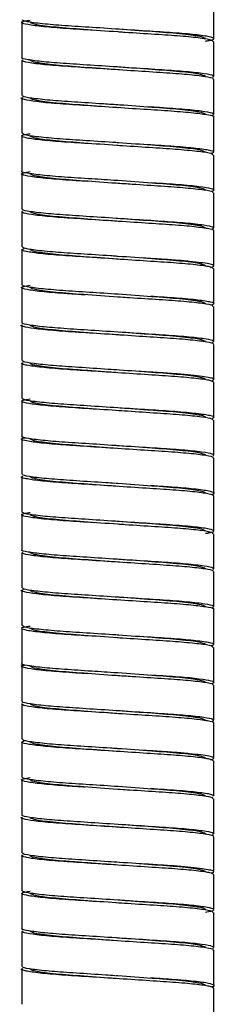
# Paper-space layout '_Derecha' of a CAD drawing. Header units: millimetres. Extents: x -170 to 190, y 0 to 1326.
# Tile 3 of 6: x -7 to 7, y 812 to 883. Entities that reach past the tile are written whole.
import ezdxf

# ---------------------------------------------------------------- set-up
doc = ezdxf.new("R2010")
doc.units = ezdxf.units.MM

psp = doc.layouts.new('_Derecha')

# ---------------------------------------------------------------- linework, layer by layer
at = {"color": 7, "linetype": 'Continuous', "lineweight": 25}
for p, q in [((6.85, 881.15), (6.85, 883.65)), ((-6.85, 882.3), (-6.85, 879.8)), ((6.85, 878.45), (6.85, 880.95)), ((-6.85, 879.6), (-6.85, 877.1)), ((6.85, 875.75), (6.85, 878.25)), ((-6.85, 876.9), (-6.85, 874.4)), ((6.85, 873.05), (6.85, 875.55)), ((-6.85, 874.2), (-6.85, 871.7)), ((6.85, 870.35), (6.85, 872.85)), ((-6.85, 871.5), (-6.85, 869)), ((6.85, 867.65), (6.85, 870.15)), ((-6.85, 868.8), (-6.85, 866.3)), ((6.85, 864.95), (6.85, 867.45)), ((-6.85, 866.1), (-6.85, 863.6)), ((6.85, 862.25), (6.85, 864.75)), ((-6.85, 863.4), (-6.85, 860.9)), ((6.85, 859.55), (6.85, 862.05)), ((-6.85, 860.7), (-6.85, 858.2)), ((6.85, 856.85), (6.85, 859.35)), ((-6.85, 858), (-6.85, 855.5)), ((6.85, 854.15), (6.85, 856.65)), ((-6.85, 855.3), (-6.85, 852.8)), ((6.85, 851.45), (6.85, 853.95)), ((-6.85, 852.6), (-6.85, 850.1)), ((6.85, 848.75), (6.85, 851.25)), ((-6.85, 849.9), (-6.85, 847.4)), ((6.85, 846.05), (6.85, 848.55)), ((-6.85, 847.2), (-6.85, 844.7)), ((6.85, 843.35), (6.85, 845.85)), ((-6.85, 844.5), (-6.85, 842)), ((6.85, 840.65), (6.85, 843.15)), ((-6.85, 841.8), (-6.85, 839.3)), ((6.85, 837.95), (6.85, 840.45)), ((-6.85, 839.1), (-6.85, 836.6)), ((6.85, 835.25), (6.85, 837.75)), ((-6.85, 836.4), (-6.85, 833.9)), ((6.85, 832.55), (6.85, 835.05)), ((-6.85, 833.7), (-6.85, 831.2)), ((6.85, 829.85), (6.85, 832.35)), ((-6.85, 831), (-6.85, 828.5)), ((6.85, 827.15), (6.85, 829.65)), ((-6.85, 828.3), (-6.85, 825.8)), ((6.85, 824.45), (6.85, 826.95)), ((-6.85, 825.6), (-6.85, 823.1)), ((6.85, 821.75), (6.85, 824.25)), ((-6.85, 822.9), (-6.85, 820.4)), ((6.85, 819.05), (6.85, 821.55)), ((-6.85, 820.2), (-6.85, 817.7)), ((6.85, 816.35), (6.85, 818.85)), ((-6.85, 817.5), (-6.85, 815)), ((6.85, 813.65), (6.85, 816.15)), ((-6.85, 814.8), (-6.85, 812.3)), ((6.85, 810.95), (6.85, 813.45))]:
    psp.add_line(p, q, dxfattribs=at)
for points, knots in [([(-1.694, 881.736), (-2.37, 881.779), (-3.733, 881.866), (-5.38, 881.999), (-6.511, 882.147), (-6.931, 882.282), (-6.834, 882.381), (-6.381, 882.448), (-6.25, 882.467)], [0, 0, 0, 0, 0.182643, 0.367788, 0.557939, 0.743328, 0.925773, 1, 1, 1, 1]), ([(6.25, 880.981), (6.343, 880.993), (6.785, 881.053), (6.933, 881.15), (6.626, 881.281), (5.594, 881.428), (4.009, 881.567), (2.025, 881.691), (-0.172, 881.836), (-2.348, 881.98), (-4.286, 882.103), (-5.783, 882.245), (-6.713, 882.384), (-6.779, 882.464), (-6.809, 882.5)], [0, 0, 0, 0, 0.023664, 0.112593, 0.201522, 0.293456, 0.383683, 0.471559, 0.563109, 0.65429, 0.74194, 0.832731, 0.924503, 1, 1, 1, 1]), ([(0.073, 881.62), (0.049, 881.622), (-0.78, 881.681), (-2.465, 881.802), (-4.523, 881.953), (-5.97, 882.137), (-6.158, 882.246), (-6.25, 882.3)], [0, 0, 0, 0, 0.007566, 0.258157, 0.500908, 0.753702, 1, 1, 1, 1]), ([(6.25, 881.15), (6.158, 881.204), (5.97, 881.313), (4.523, 881.497), (2.466, 881.648), (0.799, 881.767), (-0.011, 881.826), (-0.016, 881.826)], [0, 0, 0, 0, 0.247763, 0.502059, 0.746254, 0.998336, 1, 1, 1, 1]), ([(6.781, 880.95), (6.778, 880.979), (6.769, 881.051), (5.963, 881.183), (4.551, 881.327), (2.669, 881.449), (1.104, 881.552), (0.238, 881.609), (0.099, 881.619)], [0, 0, 0, 0, 0.140002, 0.347921, 0.555283, 0.754508, 0.960629, 1, 1, 1, 1]), ([(6.819, 878.412), (6.822, 878.453), (6.829, 878.538), (5.97, 878.682), (4.55, 878.827), (2.667, 878.95), (0.516, 879.091), (-1.697, 879.238), (-3.722, 879.365), (-5.395, 879.499), (-6.462, 879.647), (-6.926, 879.744), (-6.821, 879.794), (-6.808, 879.8)], [0, 0, 0, 0, 0.09616, 0.196343, 0.296258, 0.392252, 0.491569, 0.592092, 0.688829, 0.786893, 0.887607, 0.985799, 1, 1, 1, 1]), ([(6.772, 878.25), (6.792, 878.266), (6.865, 878.325), (6.274, 878.437), (5.051, 878.584), (3.282, 878.712), (1.196, 878.846), (-1.027, 878.993), (-3.132, 879.129), (-4.928, 879.255), (-6.215, 879.402), (-6.894, 879.535), (-6.8, 879.612), (-6.759, 879.646)], [0, 0, 0, 0, 0.036264, 0.134933, 0.234935, 0.33125, 0.428639, 0.528793, 0.626568, 0.72257, 0.822458, 0.921411, 1, 1, 1, 1]), ([(0.126, 878.916), (0.084, 878.919), (-0.762, 878.98), (-2.465, 879.102), (-4.523, 879.253), (-5.97, 879.437), (-6.158, 879.546), (-6.25, 879.6)], [0, 0, 0, 0, 0.012986, 0.262208, 0.503634, 0.755047, 1, 1, 1, 1]), ([(6.25, 878.45), (6.157, 878.504), (5.97, 878.613), (4.525, 878.797), (2.478, 878.947), (0.875, 879.062), (0.073, 879.12)], [0, 0, 0, 0, 0.250082, 0.50676, 0.753241, 1, 1, 1, 1]), ([(6.827, 875.55), (6.835, 875.553), (6.945, 875.6), (6.515, 875.692), (5.504, 875.839), (3.864, 875.976), (1.862, 876.101), (-0.344, 876.248), (-2.51, 876.39), (-4.414, 876.513), (-5.899, 876.656), (-6.718, 876.803), (-6.987, 876.891), (-6.782, 876.943), (-6.754, 876.95)], [0, 0, 0, 0, 0.006979, 0.103959, 0.203823, 0.301444, 0.397085, 0.496645, 0.595407, 0.690556, 0.789402, 0.888915, 0.984474, 1, 1, 1, 1]), ([(0.156, 876.415), (-0.24, 876.441), (-1.362, 876.515), (-3.132, 876.629), (-4.93, 876.755), (-6.203, 876.902), (-6.843, 877.019), (-6.786, 877.081), (-6.768, 877.1)], [0, 0, 0, 0, 0.108809, 0.308438, 0.504447, 0.708389, 0.910425, 1, 1, 1, 1]), ([(0.045, 876.222), (0.03, 876.223), (-0.79, 876.282), (-2.466, 876.402), (-4.523, 876.553), (-5.97, 876.737), (-6.158, 876.846), (-6.25, 876.9)], [0, 0, 0, 0, 0.004684, 0.2560027, 0.4994591, 0.7529867, 1, 1, 1, 1]), ([(6.25, 875.75), (6.157, 875.804), (5.97, 875.913), (4.525, 876.097), (2.494, 876.246), (0.909, 876.36), (0.126, 876.416)], [0, 0, 0, 0, 0.2514844, 0.5096011, 0.7574644, 1, 1, 1, 1]), ([(6.724, 875.672), (6.796, 875.713), (6.943, 875.797), (6.296, 875.937), (5.039, 876.084), (3.579, 876.191), (2.525, 876.259), (2.157, 876.283)], [0, 0, 0, 0, 0.216057, 0.439301, 0.665558, 0.883473, 1, 1, 1, 1]), ([(-1.857, 873.647), (-2.526, 873.689), (-3.876, 873.775), (-5.487, 873.91), (-6.571, 874.058), (-6.934, 874.191), (-6.811, 874.289), (-6.362, 874.352), (-6.25, 874.368)], [0, 0, 0, 0, 0.184467, 0.372752, 0.565365, 0.752414, 0.937884, 1, 1, 1, 1]), ([(0.068, 873.721), (-0.069, 873.73), (-0.934, 873.786), (-2.511, 873.891), (-4.419, 874.013), (-5.875, 874.156), (-6.742, 874.292), (-6.778, 874.368), (-6.793, 874.4)], [0, 0, 0, 0, 0.038385, 0.241864, 0.437898, 0.641551, 0.846576, 1, 1, 1, 1]), ([(-0.045, 873.528), (-0.857, 873.586), (-2.469, 873.702), (-4.525, 873.853), (-5.97, 874.037), (-6.157, 874.146), (-6.25, 874.2)], [0, 0, 0, 0, 0.248967, 0.494726, 0.750651, 1, 1, 1, 1]), ([(6.793, 872.85), (6.778, 872.882), (6.742, 872.958), (5.875, 873.094), (4.419, 873.237), (2.511, 873.359), (0.934, 873.464), (0.069, 873.52), (-0.068, 873.529)], [0, 0, 0, 0, 0.153424, 0.358449, 0.562102, 0.758136, 0.961615, 1, 1, 1, 1]), ([(6.25, 873.05), (6.157, 873.104), (5.97, 873.213), (4.525, 873.397), (2.469, 873.548), (0.857, 873.664), (0.045, 873.722)], [0, 0, 0, 0, 0.249349, 0.505274, 0.751033, 1, 1, 1, 1]), ([(6.733, 873.006), (6.783, 873.024), (6.956, 873.085), (6.537, 873.192), (5.496, 873.34), (3.874, 873.475), (2.525, 873.561), (1.857, 873.603)], [0, 0, 0, 0, 0.090932, 0.316926, 0.54964, 0.777127, 1, 1, 1, 1]), ([(-0.068, 871.029), (-0.672, 871.069), (-1.991, 871.157), (-3.864, 871.274), (-5.504, 871.411), (-6.515, 871.558), (-6.945, 871.65), (-6.835, 871.697), (-6.827, 871.7)], [0, 0, 0, 0, 0.169304, 0.369384, 0.573605, 0.78252, 0.985401, 1, 1, 1, 1]), ([(-2.157, 870.967), (-2.525, 870.991), (-3.58, 871.059), (-5.036, 871.166), (-6.309, 871.313), (-6.895, 871.454), (-6.895, 871.56), (-6.432, 871.637), (-6.25, 871.667)], [0, 0, 0, 0, 0.102238, 0.293431, 0.491943, 0.687811, 0.877374, 1, 1, 1, 1]), ([(-0.126, 870.834), (-0.909, 870.89), (-2.494, 871.004), (-4.525, 871.153), (-5.97, 871.337), (-6.157, 871.446), (-6.25, 871.5)], [0, 0, 0, 0, 0.242536, 0.490399, 0.748516, 1, 1, 1, 1]), ([(6.768, 870.15), (6.786, 870.169), (6.843, 870.231), (6.203, 870.348), (4.93, 870.495), (3.132, 870.621), (1.362, 870.735), (0.24, 870.809), (-0.156, 870.835)], [0, 0, 0, 0, 0.089575, 0.291611, 0.495553, 0.691562, 0.891191, 1, 1, 1, 1]), ([(6.25, 870.35), (6.158, 870.404), (5.97, 870.513), (4.523, 870.697), (2.466, 870.848), (0.79, 870.968), (-0.03, 871.027), (-0.045, 871.028)], [0, 0, 0, 0, 0.247013, 0.500541, 0.743997, 0.995316, 1, 1, 1, 1]), ([(6.677, 870.279), (6.737, 870.293), (6.982, 870.353), (6.728, 870.447), (5.893, 870.594), (4.426, 870.736), (3.129, 870.82), (2.493, 870.861)], [0, 0, 0, 0, 0.07284, 0.300561, 0.537702, 0.773258, 1, 1, 1, 1]), ([(6.808, 867.45), (6.821, 867.456), (6.926, 867.506), (6.462, 867.603), (5.395, 867.751), (3.722, 867.885), (1.697, 868.012), (-0.516, 868.159), (-2.667, 868.3), (-4.55, 868.423), (-5.97, 868.568), (-6.828, 868.712), (-6.822, 868.796), (-6.819, 868.838)], [0, 0, 0, 0, 0.014202, 0.112404, 0.213128, 0.311201, 0.407948, 0.508481, 0.607808, 0.703811, 0.803735, 0.903929, 1, 1, 1, 1]), ([(6.754, 867.582), (6.809, 867.623), (6.921, 867.707), (6.219, 867.848), (4.926, 867.995), (3.133, 868.121), (1.027, 868.257), (-1.196, 868.404), (-3.282, 868.538), (-5.051, 868.666), (-6.274, 868.813), (-6.865, 868.925), (-6.792, 868.984), (-6.772, 869)], [0, 0, 0, 0, 0.0938457, 0.1911609, 0.2893946, 0.3838067, 0.4799626, 0.5784585, 0.6742352, 0.768955, 0.8673009, 0.9643369, 1, 1, 1, 1]), ([(-0.073, 868.13), (-0.875, 868.188), (-2.478, 868.303), (-4.525, 868.453), (-5.97, 868.637), (-6.157, 868.746), (-6.25, 868.8)], [0, 0, 0, 0, 0.246759, 0.49324, 0.749918, 1, 1, 1, 1]), ([(6.25, 867.65), (6.158, 867.704), (5.97, 867.813), (4.523, 867.997), (2.465, 868.148), (0.762, 868.27), (-0.084, 868.331), (-0.126, 868.334)], [0, 0, 0, 0, 0.244953, 0.496366, 0.737792, 0.987014, 1, 1, 1, 1]), ([(-0.099, 865.631), (-0.238, 865.641), (-1.104, 865.698), (-2.669, 865.801), (-4.551, 865.923), (-5.963, 866.067), (-6.769, 866.199), (-6.778, 866.271), (-6.781, 866.3)], [0, 0, 0, 0, 0.039371, 0.245492, 0.444717, 0.652079, 0.859998, 1, 1, 1, 1]), ([(6.809, 864.75), (6.779, 864.786), (6.713, 864.866), (5.783, 865.005), (4.286, 865.147), (2.348, 865.27), (0.172, 865.414), (-2.025, 865.559), (-4.006, 865.684), (-5.602, 865.822), (-6.595, 865.97), (-6.971, 866.078), (-6.754, 866.144), (-6.681, 866.166)], [0, 0, 0, 0, 0.081017, 0.179497, 0.276927, 0.370984, 0.468832, 0.567075, 0.661376, 0.758199, 0.856854, 0.952285, 1, 1, 1, 1]), ([(0.016, 865.424), (0.011, 865.424), (-0.799, 865.483), (-2.466, 865.602), (-4.523, 865.753), (-5.97, 865.937), (-6.158, 866.046), (-6.25, 866.1)], [0, 0, 0, 0, 0.001664, 0.253746, 0.497941, 0.752237, 1, 1, 1, 1]), ([(6.25, 864.95), (6.158, 865.004), (5.97, 865.113), (4.523, 865.297), (2.465, 865.448), (0.78, 865.569), (-0.049, 865.628), (-0.073, 865.63)], [0, 0, 0, 0, 0.2462981, 0.4990917, 0.7418432, 0.9924343, 1, 1, 1, 1]), ([(6.61, 864.84), (6.73, 864.869), (6.804, 864.897), (6.849, 864.936), (6.853, 864.948), (6.841, 864.974), (6.825, 864.987), (6.741, 865.027), (6.64, 865.056), (6.346, 865.116), (6.153, 865.146), (5.683, 865.207), (5.407, 865.238), (4.791, 865.297), (4.452, 865.326), (3.914, 865.366), (3.73, 865.38), (3.356, 865.405), (3.165, 865.417), (2.566, 865.456), (2.139, 865.485), (1.694, 865.514)], [0, 0, 0, 0, 0.125, 0.125, 0.1875, 0.1875, 0.25, 0.25, 0.375, 0.375, 0.5, 0.5, 0.625, 0.625, 0.75, 0.75, 0.8125, 0.8125, 0.875, 0.875, 1, 1, 1, 1]), ([(-2.319, 862.877), (-2.68, 862.901), (-3.726, 862.968), (-5.151, 863.077), (-6.381, 863.224), (-6.911, 863.364), (-6.877, 863.467), (-6.416, 863.54), (-6.25, 863.566)], [0, 0, 0, 0, 0.1028742, 0.2980205, 0.5000111, 0.6985156, 0.8915116, 1, 1, 1, 1]), ([(0.036, 862.923), (-0.659, 862.969), (-2.066, 863.062), (-4.01, 863.183), (-5.587, 863.322), (-6.649, 863.469), (-6.784, 863.557), (-6.85, 863.6)], [0, 0, 0, 0, 0.193047, 0.390593, 0.593422, 0.800088, 1, 1, 1, 1]), ([(0.168, 862.713), (0.112, 862.717), (-0.748, 862.779), (-2.465, 862.902), (-4.523, 863.053), (-5.97, 863.237), (-6.158, 863.346), (-6.25, 863.4)], [0, 0, 0, 0, 0.017293, 0.265428, 0.5058, 0.756116, 1, 1, 1, 1]), ([(6.25, 862.25), (6.157, 862.304), (5.97, 862.413), (4.525, 862.597), (2.461, 862.748), (0.838, 862.865), (0.016, 862.924)], [0, 0, 0, 0, 0.2485901, 0.5037362, 0.7487469, 1, 1, 1, 1]), ([(6.625, 862.165), (6.713, 862.187), (6.98, 862.254), (6.693, 862.358), (5.797, 862.506), (4.292, 862.646), (2.981, 862.73), (2.337, 862.771)], [0, 0, 0, 0, 0.109327, 0.328609, 0.556631, 0.782219, 1, 1, 1, 1]), ([(6.768, 862.05), (6.781, 862.072), (6.82, 862.138), (6.127, 862.26), (4.807, 862.406), (2.979, 862.53), (1.366, 862.635), (0.421, 862.697), (0.202, 862.712)], [0, 0, 0, 0, 0.10917, 0.318415, 0.528787, 0.730749, 0.937727, 1, 1, 1, 1]), ([(6.793, 859.35), (6.81, 859.359), (6.907, 859.412), (6.404, 859.514), (5.283, 859.662), (3.577, 859.794), (1.531, 859.923), (-0.687, 860.071), (-2.826, 860.21), (-4.672, 860.334), (-6.079, 860.479), (-6.781, 860.624), (-6.995, 860.704), (-6.794, 860.75), (-6.79, 860.75)], [0, 0, 0, 0, 0.021298, 0.118957, 0.218727, 0.31549, 0.411697, 0.511391, 0.609496, 0.704722, 0.803925, 0.902996, 0.99814, 1, 1, 1, 1]), ([(6.78, 859.492), (6.818, 859.533), (6.894, 859.617), (6.14, 859.76), (4.804, 859.906), (2.979, 860.03), (0.858, 860.168), (-1.364, 860.316), (-3.431, 860.447), (-5.169, 860.577), (-6.342, 860.724), (-6.887, 860.832), (-6.8, 860.888), (-6.78, 860.9)], [0, 0, 0, 0, 0.09455, 0.192848, 0.291676, 0.386552, 0.483785, 0.58299, 0.679077, 0.774883, 0.87405, 0.971505, 1, 1, 1, 1]), ([(0.102, 860.018), (0.068, 860.02), (-0.77, 860.08), (-2.465, 860.202), (-4.523, 860.353), (-5.97, 860.537), (-6.158, 860.646), (-6.25, 860.7)], [0, 0, 0, 0, 0.010511, 0.260359, 0.50239, 0.754433, 1, 1, 1, 1]), ([(6.25, 859.55), (6.157, 859.604), (5.97, 859.713), (4.525, 859.897), (2.507, 860.045), (0.937, 860.158), (0.168, 860.213)], [0, 0, 0, 0, 0.252621, 0.511905, 0.760888, 1, 1, 1, 1]), ([(6.828, 856.65), (6.781, 856.689), (6.682, 856.773), (5.687, 856.917), (4.149, 857.057), (2.187, 857.18), (0, 857.325), (-2.188, 857.47), (-4.144, 857.593), (-5.706, 857.733), (-6.633, 857.881), (-6.975, 857.975), (-6.79, 858.031), (-6.755, 858.041)], [0, 0, 0, 0, 0.08997, 0.190334, 0.28923, 0.385077, 0.484909, 0.584741, 0.680588, 0.779483, 0.879848, 0.976601, 1, 1, 1, 1]), ([(0.129, 857.517), (-0.143, 857.534), (-1.143, 857.6), (-2.825, 857.71), (-4.68, 857.834), (-6.047, 857.979), (-6.795, 858.106), (-6.779, 858.174), (-6.772, 858.2)], [0, 0, 0, 0, 0.075303, 0.276527, 0.471846, 0.675323, 0.878527, 1, 1, 1, 1]), ([(0, 857.325), (-0.419, 857.355), (-0.837, 857.385), (-1.65, 857.444), (-2.043, 857.472), (-2.6, 857.512), (-2.78, 857.525), (-3.127, 857.55), (-3.294, 857.562), (-3.79, 857.601), (-4.107, 857.628), (-4.691, 857.685), (-4.959, 857.715), (-5.424, 857.775), (-5.623, 857.805), (-5.939, 857.865), (-6.058, 857.894), (-6.213, 857.949), (-6.25, 857.976), (-6.25, 858)], [0, 0, 0, 0, 0.125, 0.125, 0.25, 0.25, 0.3125, 0.3125, 0.375, 0.375, 0.5, 0.5, 0.625, 0.625, 0.75, 0.75, 0.875, 0.875, 1, 1, 1, 1]), ([(6.25, 856.85), (6.157, 856.904), (5.97, 857.013), (4.525, 857.197), (2.486, 857.347), (0.894, 857.461), (0.102, 857.518)], [0, 0, 0, 0, 0.25084, 0.508296, 0.755525, 1, 1, 1, 1]), ([(6.652, 856.751), (6.761, 856.779), (6.824, 856.807), (6.853, 856.845), (6.852, 856.858), (6.83, 856.883), (6.807, 856.897), (6.707, 856.938), (6.595, 856.967), (6.278, 857.027), (6.074, 857.058), (5.585, 857.119), (5.3, 857.149), (4.669, 857.208), (4.323, 857.236), (3.598, 857.289), (3.222, 857.313), (2.41, 857.367), (1.978, 857.395), (1.529, 857.425)], [0, 0, 0, 0, 0.125, 0.125, 0.1875, 0.1875, 0.25, 0.25, 0.375, 0.375, 0.5, 0.5, 0.625, 0.625, 0.75, 0.75, 0.875, 0.875, 1, 1, 1, 1]), ([(-1.529, 854.725), (-2.214, 854.769), (-3.587, 854.857), (-5.27, 854.988), (-6.447, 855.136), (-6.923, 855.273), (-6.856, 855.374), (-6.399, 855.444), (-6.25, 855.466)], [0, 0, 0, 0, 0.180862, 0.362768, 0.55033, 0.733921, 0.913415, 1, 1, 1, 1]), ([(6.755, 854.109), (6.79, 854.119), (6.975, 854.175), (6.633, 854.269), (5.706, 854.417), (4.144, 854.557), (2.188, 854.68), (0, 854.825), (-2.187, 854.97), (-4.149, 855.093), (-5.687, 855.233), (-6.682, 855.377), (-6.781, 855.461), (-6.828, 855.5)], [0, 0, 0, 0, 0.0233994, 0.1201524, 0.2205166, 0.319412, 0.4152592, 0.5150911, 0.6149231, 0.7107702, 0.8096656, 0.9100298, 1, 1, 1, 1]), ([(-0.102, 854.632), (-0.894, 854.689), (-2.486, 854.803), (-4.525, 854.953), (-5.97, 855.137), (-6.157, 855.246), (-6.25, 855.3)], [0, 0, 0, 0, 0.244475, 0.491704, 0.74916, 1, 1, 1, 1]), ([(6.772, 853.95), (6.779, 853.976), (6.795, 854.044), (6.047, 854.171), (4.68, 854.316), (2.825, 854.44), (1.143, 854.55), (0.143, 854.616), (-0.129, 854.633)], [0, 0, 0, 0, 0.121473, 0.324677, 0.528154, 0.723473, 0.924697, 1, 1, 1, 1]), ([(6.25, 854.15), (6.25, 854.174), (6.213, 854.201), (6.058, 854.256), (5.939, 854.285), (5.623, 854.345), (5.424, 854.375), (4.959, 854.435), (4.691, 854.465), (4.107, 854.522), (3.79, 854.549), (3.294, 854.588), (3.127, 854.6), (2.78, 854.625), (2.6, 854.638), (2.043, 854.678), (1.65, 854.706), (0.837, 854.765), (0.419, 854.795), (0, 854.825)], [0, 0, 0, 0, 0.125, 0.125, 0.25, 0.25, 0.375, 0.375, 0.5, 0.5, 0.625, 0.625, 0.6875, 0.6875, 0.75, 0.75, 0.875, 0.875, 1, 1, 1, 1]), ([(6.78, 851.25), (6.8, 851.262), (6.887, 851.318), (6.342, 851.426), (5.169, 851.573), (3.431, 851.703), (1.364, 851.834), (-0.857, 851.982), (-2.981, 852.12), (-4.799, 852.244), (-6.157, 852.39), (-6.832, 852.534), (-6.963, 852.626), (-6.658, 852.685), (-6.586, 852.699)], [0, 0, 0, 0, 0.0276943, 0.1224092, 0.2187875, 0.3119, 0.4052859, 0.5017009, 0.5962002, 0.6884092, 0.7844581, 0.8799925, 0.9718843, 1, 1, 1, 1]), ([(6.802, 851.402), (6.822, 851.443), (6.863, 851.527), (6.057, 851.671), (4.678, 851.816), (2.824, 851.94), (0.687, 852.079), (-1.531, 852.227), (-3.577, 852.356), (-5.283, 852.488), (-6.404, 852.636), (-6.907, 852.738), (-6.81, 852.791), (-6.793, 852.8)], [0, 0, 0, 0, 0.095321, 0.194576, 0.293965, 0.389368, 0.487656, 0.587536, 0.683922, 0.780865, 0.880822, 0.978662, 1, 1, 1, 1]), ([(-0.168, 851.937), (-0.937, 851.992), (-2.507, 852.105), (-4.525, 852.253), (-5.97, 852.437), (-6.157, 852.546), (-6.25, 852.6)], [0, 0, 0, 0, 0.239112, 0.488095, 0.747379, 1, 1, 1, 1]), ([(6.25, 851.45), (6.158, 851.504), (5.97, 851.613), (4.523, 851.797), (2.465, 851.948), (0.77, 852.07), (-0.068, 852.13), (-0.102, 852.132)], [0, 0, 0, 0, 0.245567, 0.49761, 0.739641, 0.989489, 1, 1, 1, 1]), ([(6.85, 848.55), (6.784, 848.593), (6.649, 848.681), (5.587, 848.828), (4.01, 848.967), (2.024, 849.091), (-0.172, 849.236), (-2.35, 849.38), (-4.28, 849.503), (-5.805, 849.644), (-6.677, 849.792), (-6.982, 849.883), (-6.789, 849.936), (-6.758, 849.944)], [0, 0, 0, 0, 0.09696, 0.197195, 0.295569, 0.39138, 0.491197, 0.590612, 0.686176, 0.785167, 0.885225, 0.981448, 1, 1, 1, 1]), ([(-0.202, 849.438), (-0.421, 849.453), (-1.366, 849.515), (-2.979, 849.62), (-4.807, 849.744), (-6.127, 849.89), (-6.82, 850.012), (-6.781, 850.078), (-6.768, 850.1)], [0, 0, 0, 0, 0.062273, 0.269251, 0.471213, 0.681585, 0.89083, 1, 1, 1, 1]), ([(-0.016, 849.226), (-0.838, 849.285), (-2.461, 849.402), (-4.525, 849.553), (-5.97, 849.737), (-6.157, 849.846), (-6.25, 849.9)], [0, 0, 0, 0, 0.251253, 0.496264, 0.75141, 1, 1, 1, 1]), ([(6.25, 848.75), (6.158, 848.804), (5.97, 848.913), (4.523, 849.097), (2.465, 849.248), (0.748, 849.371), (-0.112, 849.433), (-0.168, 849.437)], [0, 0, 0, 0, 0.243884, 0.4942, 0.734572, 0.982707, 1, 1, 1, 1]), ([(6.683, 848.66), (6.685, 848.66), (6.95, 848.707), (6.88, 848.786), (6.39, 848.926), (5.149, 849.073), (3.726, 849.182), (2.68, 849.249), (2.319, 849.273)], [0, 0, 0, 0, 0.002138, 0.218157, 0.440342, 0.666428, 0.884854, 1, 1, 1, 1]), ([(-1.694, 846.636), (-2.37, 846.679), (-3.733, 846.766), (-5.38, 846.899), (-6.511, 847.047), (-6.931, 847.182), (-6.834, 847.281), (-6.381, 847.348), (-6.25, 847.367)], [0, 0, 0, 0, 0.182643, 0.3677879, 0.5579389, 0.7433279, 0.9257728, 1, 1, 1, 1]), ([(6.25, 845.881), (6.343, 845.893), (6.785, 845.953), (6.933, 846.05), (6.626, 846.181), (5.594, 846.328), (4.009, 846.467), (2.025, 846.591), (-0.172, 846.736), (-2.348, 846.88), (-4.286, 847.003), (-5.783, 847.145), (-6.713, 847.284), (-6.779, 847.364), (-6.809, 847.4)], [0, 0, 0, 0, 0.023664, 0.112593, 0.201522, 0.293456, 0.383683, 0.471559, 0.563109, 0.65429, 0.74194, 0.832731, 0.924503, 1, 1, 1, 1]), ([(0.073, 846.52), (0.049, 846.522), (-0.78, 846.581), (-2.465, 846.702), (-4.523, 846.853), (-5.97, 847.037), (-6.158, 847.146), (-6.25, 847.2)], [0, 0, 0, 0, 0.007566, 0.258157, 0.500908, 0.753702, 1, 1, 1, 1]), ([(6.25, 846.05), (6.158, 846.104), (5.97, 846.213), (4.523, 846.397), (2.466, 846.548), (0.799, 846.667), (-0.011, 846.726), (-0.016, 846.726)], [0, 0, 0, 0, 0.247763, 0.502059, 0.746254, 0.998336, 1, 1, 1, 1]), ([(6.781, 845.85), (6.778, 845.879), (6.769, 845.951), (5.963, 846.083), (4.551, 846.227), (2.669, 846.349), (1.104, 846.452), (0.238, 846.509), (0.099, 846.519)], [0, 0, 0, 0, 0.140002, 0.347921, 0.555283, 0.754508, 0.960629, 1, 1, 1, 1]), ([(6.819, 843.312), (6.822, 843.353), (6.829, 843.438), (5.97, 843.582), (4.55, 843.727), (2.667, 843.85), (0.516, 843.991), (-1.697, 844.138), (-3.722, 844.265), (-5.395, 844.399), (-6.462, 844.547), (-6.926, 844.644), (-6.821, 844.694), (-6.808, 844.7)], [0, 0, 0, 0, 0.0961598, 0.1963431, 0.2962577, 0.3922517, 0.4915686, 0.5920916, 0.6888295, 0.7868925, 0.8876071, 0.9857995, 1, 1, 1, 1]), ([(6.772, 843.15), (6.792, 843.166), (6.865, 843.225), (6.274, 843.337), (5.051, 843.484), (3.282, 843.612), (1.196, 843.746), (-1.027, 843.893), (-3.132, 844.029), (-4.928, 844.155), (-6.215, 844.302), (-6.894, 844.435), (-6.8, 844.512), (-6.759, 844.546)], [0, 0, 0, 0, 0.036264, 0.134933, 0.234935, 0.33125, 0.428639, 0.528793, 0.626568, 0.72257, 0.822458, 0.921411, 1, 1, 1, 1]), ([(0.126, 843.816), (0.084, 843.819), (-0.762, 843.88), (-2.465, 844.002), (-4.523, 844.153), (-5.97, 844.337), (-6.158, 844.446), (-6.25, 844.5)], [0, 0, 0, 0, 0.012986, 0.262208, 0.503634, 0.755047, 1, 1, 1, 1]), ([(6.25, 843.35), (6.157, 843.404), (5.97, 843.513), (4.525, 843.697), (2.478, 843.847), (0.875, 843.962), (0.073, 844.02)], [0, 0, 0, 0, 0.2500822, 0.5067596, 0.7532408, 1, 1, 1, 1]), ([(6.827, 840.45), (6.835, 840.453), (6.945, 840.5), (6.515, 840.592), (5.504, 840.739), (3.864, 840.876), (1.862, 841.001), (-0.344, 841.148), (-2.51, 841.29), (-4.414, 841.413), (-5.899, 841.556), (-6.718, 841.703), (-6.987, 841.791), (-6.782, 841.843), (-6.754, 841.85)], [0, 0, 0, 0, 0.006979, 0.103959, 0.203823, 0.301444, 0.397085, 0.496645, 0.595407, 0.690556, 0.789402, 0.888915, 0.984474, 1, 1, 1, 1]), ([(6.724, 840.572), (6.797, 840.613), (6.943, 840.697), (6.294, 840.837), (5.046, 840.984), (3.284, 841.112), (1.196, 841.246), (-1.028, 841.393), (-3.131, 841.529), (-4.931, 841.655), (-6.203, 841.802), (-6.843, 841.919), (-6.786, 841.981), (-6.768, 842)], [0, 0, 0, 0, 0.093208, 0.189517, 0.287126, 0.381137, 0.476196, 0.573953, 0.669389, 0.763094, 0.860591, 0.957177, 1, 1, 1, 1]), ([(0.045, 841.122), (0.03, 841.123), (-0.79, 841.182), (-2.466, 841.302), (-4.523, 841.453), (-5.97, 841.637), (-6.158, 841.746), (-6.25, 841.8)], [0, 0, 0, 0, 0.004684, 0.256003, 0.499459, 0.752987, 1, 1, 1, 1]), ([(6.25, 840.65), (6.157, 840.704), (5.97, 840.813), (4.525, 840.997), (2.494, 841.146), (0.909, 841.26), (0.126, 841.316)], [0, 0, 0, 0, 0.251484, 0.509601, 0.757464, 1, 1, 1, 1]), ([(-1.857, 838.547), (-2.526, 838.589), (-3.876, 838.675), (-5.487, 838.81), (-6.571, 838.958), (-6.934, 839.091), (-6.811, 839.189), (-6.362, 839.252), (-6.25, 839.268)], [0, 0, 0, 0, 0.184467, 0.372752, 0.565365, 0.752414, 0.937884, 1, 1, 1, 1]), ([(0.068, 838.621), (-0.069, 838.63), (-0.934, 838.686), (-2.511, 838.791), (-4.419, 838.913), (-5.875, 839.056), (-6.742, 839.192), (-6.778, 839.268), (-6.793, 839.3)], [0, 0, 0, 0, 0.038385, 0.241864, 0.437898, 0.641551, 0.846576, 1, 1, 1, 1]), ([(-0.045, 838.428), (-0.857, 838.486), (-2.469, 838.602), (-4.525, 838.753), (-5.97, 838.937), (-6.157, 839.046), (-6.25, 839.1)], [0, 0, 0, 0, 0.248967, 0.494726, 0.750651, 1, 1, 1, 1]), ([(6.793, 837.75), (6.778, 837.782), (6.742, 837.858), (5.875, 837.994), (4.419, 838.137), (2.511, 838.259), (0.934, 838.364), (0.069, 838.42), (-0.068, 838.429)], [0, 0, 0, 0, 0.153424, 0.358449, 0.562102, 0.758136, 0.961615, 1, 1, 1, 1]), ([(6.25, 837.95), (6.157, 838.004), (5.97, 838.113), (4.525, 838.297), (2.469, 838.448), (0.857, 838.564), (0.045, 838.622)], [0, 0, 0, 0, 0.249349, 0.505274, 0.751033, 1, 1, 1, 1]), ([(6.733, 837.906), (6.783, 837.924), (6.956, 837.985), (6.537, 838.092), (5.496, 838.24), (3.874, 838.375), (2.525, 838.461), (1.857, 838.503)], [0, 0, 0, 0, 0.090932, 0.316926, 0.54964, 0.777127, 1, 1, 1, 1]), ([(-2.157, 835.867), (-2.525, 835.891), (-3.58, 835.959), (-5.034, 836.066), (-6.315, 836.213), (-6.874, 836.354), (-6.945, 836.44), (-6.639, 836.495), (-6.592, 836.503)], [0, 0, 0, 0, 0.112157, 0.3219, 0.539672, 0.754544, 0.962498, 1, 1, 1, 1]), ([(-0.068, 835.929), (-0.672, 835.969), (-1.991, 836.057), (-3.864, 836.174), (-5.504, 836.311), (-6.515, 836.458), (-6.945, 836.55), (-6.835, 836.597), (-6.827, 836.6)], [0, 0, 0, 0, 0.169304, 0.369384, 0.573605, 0.78252, 0.985401, 1, 1, 1, 1]), ([(-0.126, 835.734), (-0.909, 835.79), (-2.494, 835.904), (-4.525, 836.053), (-5.97, 836.237), (-6.157, 836.346), (-6.25, 836.4)], [0, 0, 0, 0, 0.242536, 0.490399, 0.748516, 1, 1, 1, 1]), ([(6.768, 835.05), (6.786, 835.069), (6.843, 835.131), (6.203, 835.248), (4.93, 835.395), (3.132, 835.521), (1.362, 835.635), (0.24, 835.709), (-0.156, 835.735)], [0, 0, 0, 0, 0.089575, 0.291611, 0.495553, 0.691562, 0.891191, 1, 1, 1, 1]), ([(6.25, 835.25), (6.158, 835.304), (5.97, 835.413), (4.523, 835.597), (2.466, 835.748), (0.79, 835.868), (-0.03, 835.927), (-0.045, 835.928)], [0, 0, 0, 0, 0.247013, 0.500541, 0.743997, 0.995316, 1, 1, 1, 1]), ([(6.677, 835.179), (6.737, 835.193), (6.982, 835.253), (6.728, 835.347), (5.893, 835.494), (4.426, 835.636), (3.129, 835.72), (2.493, 835.761)], [0, 0, 0, 0, 0.07284, 0.300561, 0.537702, 0.773258, 1, 1, 1, 1]), ([(6.808, 832.35), (6.821, 832.356), (6.926, 832.406), (6.462, 832.503), (5.395, 832.651), (3.722, 832.785), (1.697, 832.912), (-0.516, 833.059), (-2.667, 833.2), (-4.55, 833.323), (-5.97, 833.468), (-6.828, 833.612), (-6.822, 833.696), (-6.819, 833.738)], [0, 0, 0, 0, 0.014202, 0.112404, 0.213128, 0.311201, 0.407948, 0.508481, 0.607808, 0.703811, 0.803735, 0.903929, 1, 1, 1, 1]), ([(6.754, 832.482), (6.809, 832.523), (6.921, 832.607), (6.219, 832.748), (4.926, 832.895), (3.133, 833.021), (1.027, 833.157), (-1.196, 833.304), (-3.282, 833.438), (-5.051, 833.566), (-6.274, 833.713), (-6.865, 833.825), (-6.792, 833.884), (-6.772, 833.9)], [0, 0, 0, 0, 0.093846, 0.191161, 0.289395, 0.383807, 0.479963, 0.578458, 0.674235, 0.768955, 0.867301, 0.964337, 1, 1, 1, 1]), ([(-0.073, 833.03), (-0.875, 833.088), (-2.478, 833.203), (-4.525, 833.353), (-5.97, 833.537), (-6.157, 833.646), (-6.25, 833.7)], [0, 0, 0, 0, 0.246759, 0.49324, 0.749918, 1, 1, 1, 1]), ([(6.25, 832.55), (6.158, 832.604), (5.97, 832.713), (4.523, 832.897), (2.465, 833.048), (0.762, 833.17), (-0.084, 833.231), (-0.126, 833.234)], [0, 0, 0, 0, 0.244953, 0.496366, 0.737792, 0.987014, 1, 1, 1, 1]), ([(-0.099, 830.531), (-0.238, 830.541), (-1.104, 830.598), (-2.669, 830.701), (-4.551, 830.823), (-5.963, 830.967), (-6.769, 831.099), (-6.778, 831.171), (-6.781, 831.2)], [0, 0, 0, 0, 0.039371, 0.245492, 0.444717, 0.652079, 0.859998, 1, 1, 1, 1]), ([(6.809, 829.65), (6.779, 829.686), (6.713, 829.766), (5.783, 829.905), (4.286, 830.047), (2.348, 830.17), (0.172, 830.314), (-2.025, 830.459), (-4.006, 830.584), (-5.602, 830.722), (-6.595, 830.87), (-6.971, 830.978), (-6.754, 831.044), (-6.681, 831.066)], [0, 0, 0, 0, 0.081017, 0.179497, 0.276927, 0.370984, 0.468832, 0.567075, 0.661376, 0.758199, 0.856854, 0.952285, 1, 1, 1, 1]), ([(0.016, 830.324), (0.011, 830.324), (-0.799, 830.383), (-2.466, 830.502), (-4.523, 830.653), (-5.97, 830.837), (-6.158, 830.946), (-6.25, 831)], [0, 0, 0, 0, 0.001664, 0.253746, 0.497941, 0.752237, 1, 1, 1, 1]), ([(6.25, 829.85), (6.158, 829.904), (5.97, 830.013), (4.523, 830.197), (2.465, 830.348), (0.78, 830.469), (-0.049, 830.528), (-0.073, 830.53)], [0, 0, 0, 0, 0.246298, 0.499092, 0.741843, 0.992434, 1, 1, 1, 1]), ([(6.61, 829.74), (6.73, 829.769), (6.804, 829.797), (6.849, 829.836), (6.853, 829.848), (6.841, 829.874), (6.825, 829.887), (6.741, 829.927), (6.64, 829.956), (6.346, 830.016), (6.153, 830.046), (5.683, 830.107), (5.407, 830.138), (4.791, 830.197), (4.452, 830.226), (3.914, 830.266), (3.73, 830.28), (3.356, 830.305), (3.165, 830.317), (2.566, 830.356), (2.139, 830.385), (1.694, 830.414)], [0, 0, 0, 0, 0.125, 0.125, 0.1875, 0.1875, 0.25, 0.25, 0.375, 0.375, 0.5, 0.5, 0.625, 0.625, 0.75, 0.75, 0.8125, 0.8125, 0.875, 0.875, 1, 1, 1, 1]), ([(-2.319, 827.777), (-2.68, 827.801), (-3.726, 827.868), (-5.151, 827.977), (-6.381, 828.124), (-6.911, 828.264), (-6.877, 828.367), (-6.416, 828.44), (-6.25, 828.466)], [0, 0, 0, 0, 0.102874, 0.29802, 0.500011, 0.698516, 0.891512, 1, 1, 1, 1]), ([(0.036, 827.823), (-0.659, 827.869), (-2.066, 827.962), (-4.01, 828.083), (-5.587, 828.222), (-6.649, 828.369), (-6.784, 828.457), (-6.85, 828.5)], [0, 0, 0, 0, 0.193047, 0.390593, 0.593422, 0.800088, 1, 1, 1, 1]), ([(0.168, 827.613), (0.112, 827.617), (-0.748, 827.679), (-2.465, 827.802), (-4.523, 827.953), (-5.97, 828.137), (-6.158, 828.246), (-6.25, 828.3)], [0, 0, 0, 0, 0.017293, 0.265428, 0.5058, 0.756116, 1, 1, 1, 1]), ([(6.25, 827.15), (6.157, 827.204), (5.97, 827.313), (4.525, 827.497), (2.461, 827.648), (0.838, 827.765), (0.016, 827.824)], [0, 0, 0, 0, 0.24859, 0.503736, 0.748747, 1, 1, 1, 1]), ([(6.808, 827.15), (6.779, 827.186), (6.713, 827.266), (5.78, 827.406), (4.296, 827.546), (2.982, 827.63), (2.337, 827.671)], [0, 0, 0, 0, 0.217902, 0.483523, 0.746309, 1, 1, 1, 1]), ([(6.768, 826.95), (6.781, 826.972), (6.82, 827.038), (6.127, 827.16), (4.807, 827.306), (2.979, 827.43), (1.366, 827.535), (0.421, 827.597), (0.202, 827.612)], [0, 0, 0, 0, 0.10917, 0.318415, 0.528787, 0.730749, 0.937727, 1, 1, 1, 1]), ([(6.793, 824.25), (6.81, 824.259), (6.907, 824.312), (6.404, 824.414), (5.283, 824.562), (3.577, 824.694), (1.531, 824.823), (-0.687, 824.971), (-2.826, 825.11), (-4.672, 825.234), (-6.079, 825.379), (-6.781, 825.524), (-6.995, 825.604), (-6.794, 825.65), (-6.79, 825.65)], [0, 0, 0, 0, 0.021298, 0.118957, 0.218727, 0.31549, 0.411697, 0.511391, 0.609496, 0.704722, 0.803925, 0.902996, 0.99814, 1, 1, 1, 1]), ([(6.78, 824.392), (6.818, 824.433), (6.894, 824.517), (6.14, 824.66), (4.804, 824.806), (2.979, 824.93), (0.858, 825.068), (-1.364, 825.216), (-3.431, 825.347), (-5.169, 825.477), (-6.342, 825.624), (-6.887, 825.732), (-6.8, 825.788), (-6.78, 825.8)], [0, 0, 0, 0, 0.0945501, 0.1928483, 0.2916758, 0.3865523, 0.4837854, 0.5829896, 0.679077, 0.7748832, 0.8740496, 0.9715045, 1, 1, 1, 1]), ([(0.102, 824.918), (0.068, 824.92), (-0.77, 824.98), (-2.465, 825.102), (-4.523, 825.253), (-5.97, 825.437), (-6.158, 825.546), (-6.25, 825.6)], [0, 0, 0, 0, 0.010511, 0.260359, 0.50239, 0.754433, 1, 1, 1, 1]), ([(6.25, 824.45), (6.157, 824.504), (5.97, 824.613), (4.525, 824.797), (2.507, 824.945), (0.937, 825.058), (0.168, 825.113)], [0, 0, 0, 0, 0.252621, 0.511905, 0.760888, 1, 1, 1, 1]), ([(6.828, 821.55), (6.781, 821.589), (6.682, 821.673), (5.687, 821.817), (4.149, 821.957), (2.187, 822.08), (0, 822.225), (-2.188, 822.37), (-4.144, 822.493), (-5.706, 822.633), (-6.633, 822.781), (-6.975, 822.875), (-6.79, 822.931), (-6.755, 822.941)], [0, 0, 0, 0, 0.08997, 0.190334, 0.28923, 0.385077, 0.484909, 0.584741, 0.680588, 0.779483, 0.879848, 0.976601, 1, 1, 1, 1]), ([(0.129, 822.417), (-0.143, 822.434), (-1.143, 822.5), (-2.825, 822.61), (-4.68, 822.734), (-6.047, 822.879), (-6.795, 823.006), (-6.779, 823.074), (-6.772, 823.1)], [0, 0, 0, 0, 0.075303, 0.276527, 0.471846, 0.675323, 0.878527, 1, 1, 1, 1]), ([(0, 822.225), (-0.419, 822.255), (-0.837, 822.285), (-1.65, 822.344), (-2.043, 822.372), (-2.6, 822.412), (-2.78, 822.425), (-3.127, 822.45), (-3.294, 822.462), (-3.79, 822.501), (-4.107, 822.528), (-4.691, 822.585), (-4.959, 822.615), (-5.424, 822.675), (-5.623, 822.705), (-5.939, 822.765), (-6.058, 822.794), (-6.213, 822.849), (-6.25, 822.876), (-6.25, 822.9)], [0, 0, 0, 0, 0.125, 0.125, 0.25, 0.25, 0.3125, 0.3125, 0.375, 0.375, 0.5, 0.5, 0.625, 0.625, 0.75, 0.75, 0.875, 0.875, 1, 1, 1, 1]), ([(6.25, 821.75), (6.157, 821.804), (5.97, 821.913), (4.525, 822.097), (2.486, 822.247), (0.894, 822.361), (0.102, 822.418)], [0, 0, 0, 0, 0.25084, 0.508296, 0.755525, 1, 1, 1, 1]), ([(6.652, 821.651), (6.761, 821.679), (6.824, 821.707), (6.853, 821.745), (6.852, 821.758), (6.83, 821.783), (6.807, 821.797), (6.707, 821.838), (6.595, 821.867), (6.278, 821.927), (6.074, 821.958), (5.585, 822.019), (5.3, 822.049), (4.669, 822.108), (4.323, 822.136), (3.598, 822.189), (3.222, 822.213), (2.41, 822.267), (1.978, 822.295), (1.529, 822.325)], [0, 0, 0, 0, 0.125, 0.125, 0.1875, 0.1875, 0.25, 0.25, 0.375, 0.375, 0.5, 0.5, 0.625, 0.625, 0.75, 0.75, 0.875, 0.875, 1, 1, 1, 1]), ([(-1.529, 819.625), (-2.214, 819.669), (-3.587, 819.757), (-5.27, 819.888), (-6.447, 820.036), (-6.923, 820.173), (-6.856, 820.274), (-6.399, 820.344), (-6.25, 820.366)], [0, 0, 0, 0, 0.180862, 0.362768, 0.55033, 0.733921, 0.913415, 1, 1, 1, 1]), ([(6.25, 818.879), (6.323, 818.888), (6.757, 818.945), (6.928, 819.041), (6.678, 819.17), (5.694, 819.317), (4.147, 819.457), (2.188, 819.58), (0, 819.725), (-2.187, 819.87), (-4.149, 819.993), (-5.687, 820.133), (-6.682, 820.277), (-6.781, 820.361), (-6.828, 820.4)], [0, 0, 0, 0, 0.017855, 0.107072, 0.195536, 0.287301, 0.377723, 0.465358, 0.556637, 0.647915, 0.735551, 0.825973, 0.917738, 1, 1, 1, 1]), ([(-0.102, 819.532), (-0.894, 819.589), (-2.486, 819.703), (-4.525, 819.853), (-5.97, 820.037), (-6.157, 820.146), (-6.25, 820.2)], [0, 0, 0, 0, 0.2444754, 0.4917039, 0.7491596, 1, 1, 1, 1]), ([(6.772, 818.85), (6.779, 818.876), (6.795, 818.944), (6.047, 819.071), (4.68, 819.216), (2.825, 819.34), (1.143, 819.45), (0.143, 819.516), (-0.129, 819.533)], [0, 0, 0, 0, 0.121473, 0.324677, 0.528154, 0.723473, 0.924697, 1, 1, 1, 1]), ([(6.25, 819.05), (6.25, 819.074), (6.213, 819.101), (6.058, 819.156), (5.939, 819.185), (5.623, 819.245), (5.424, 819.275), (4.959, 819.335), (4.691, 819.365), (4.107, 819.422), (3.79, 819.449), (3.294, 819.488), (3.127, 819.5), (2.78, 819.525), (2.6, 819.538), (2.043, 819.578), (1.65, 819.606), (0.837, 819.665), (0.419, 819.695), (0, 819.725)], [0, 0, 0, 0, 0.125, 0.125, 0.25, 0.25, 0.375, 0.375, 0.5, 0.5, 0.625, 0.625, 0.6875, 0.6875, 0.75, 0.75, 0.875, 0.875, 1, 1, 1, 1]), ([(6.802, 816.302), (6.822, 816.343), (6.863, 816.427), (6.057, 816.571), (4.678, 816.716), (2.824, 816.84), (0.687, 816.979), (-1.531, 817.127), (-3.577, 817.256), (-5.283, 817.388), (-6.404, 817.536), (-6.907, 817.638), (-6.81, 817.691), (-6.793, 817.7)], [0, 0, 0, 0, 0.095321, 0.194576, 0.293965, 0.389368, 0.487656, 0.587536, 0.683922, 0.780865, 0.880822, 0.978662, 1, 1, 1, 1]), ([(6.78, 816.15), (6.8, 816.162), (6.887, 816.218), (6.342, 816.326), (5.169, 816.473), (3.431, 816.603), (1.364, 816.734), (-0.858, 816.882), (-2.979, 817.02), (-4.804, 817.144), (-6.138, 817.29), (-6.883, 817.43), (-6.812, 817.511), (-6.778, 817.55)], [0, 0, 0, 0, 0.028673, 0.126735, 0.226519, 0.322922, 0.419608, 0.51943, 0.617269, 0.712737, 0.81218, 0.91109, 1, 1, 1, 1]), ([(-0.168, 816.837), (-0.937, 816.892), (-2.507, 817.005), (-4.525, 817.153), (-5.97, 817.337), (-6.157, 817.446), (-6.25, 817.5)], [0, 0, 0, 0, 0.239112, 0.488095, 0.747379, 1, 1, 1, 1]), ([(6.25, 816.35), (6.158, 816.404), (5.97, 816.513), (4.523, 816.697), (2.465, 816.848), (0.77, 816.97), (-0.068, 817.03), (-0.102, 817.032)], [0, 0, 0, 0, 0.245567, 0.49761, 0.739641, 0.989489, 1, 1, 1, 1]), ([(6.85, 813.45), (6.784, 813.493), (6.649, 813.581), (5.587, 813.728), (4.01, 813.867), (2.024, 813.991), (-0.172, 814.136), (-2.35, 814.28), (-4.28, 814.403), (-5.805, 814.544), (-6.677, 814.692), (-6.982, 814.783), (-6.789, 814.836), (-6.758, 814.844)], [0, 0, 0, 0, 0.0969595, 0.1971946, 0.2955687, 0.3913803, 0.4911969, 0.5906122, 0.6861764, 0.7851665, 0.8852248, 0.9814477, 1, 1, 1, 1]), ([(-0.202, 814.338), (-0.421, 814.353), (-1.366, 814.415), (-2.979, 814.52), (-4.807, 814.644), (-6.127, 814.79), (-6.82, 814.912), (-6.781, 814.978), (-6.768, 815)], [0, 0, 0, 0, 0.0622734, 0.2692513, 0.4712127, 0.6815845, 0.8908296, 1, 1, 1, 1]), ([(-0.016, 814.126), (-0.838, 814.185), (-2.461, 814.302), (-4.525, 814.453), (-5.97, 814.637), (-6.157, 814.746), (-6.25, 814.8)], [0, 0, 0, 0, 0.251253, 0.496264, 0.75141, 1, 1, 1, 1]), ([(6.25, 813.65), (6.158, 813.704), (5.97, 813.813), (4.523, 813.997), (2.465, 814.148), (0.748, 814.271), (-0.112, 814.333), (-0.168, 814.337)], [0, 0, 0, 0, 0.243884, 0.4942, 0.734572, 0.982707, 1, 1, 1, 1]), ([(6.683, 813.56), (6.685, 813.56), (6.95, 813.607), (6.88, 813.686), (6.39, 813.826), (5.149, 813.973), (3.726, 814.082), (2.68, 814.149), (2.319, 814.173)], [0, 0, 0, 0, 0.002138, 0.218157, 0.440342, 0.666428, 0.884854, 1, 1, 1, 1])]:
    psp.add_open_spline(points, degree=3, knots=knots, dxfattribs=at)

doc.saveas('drawing.dxf')
